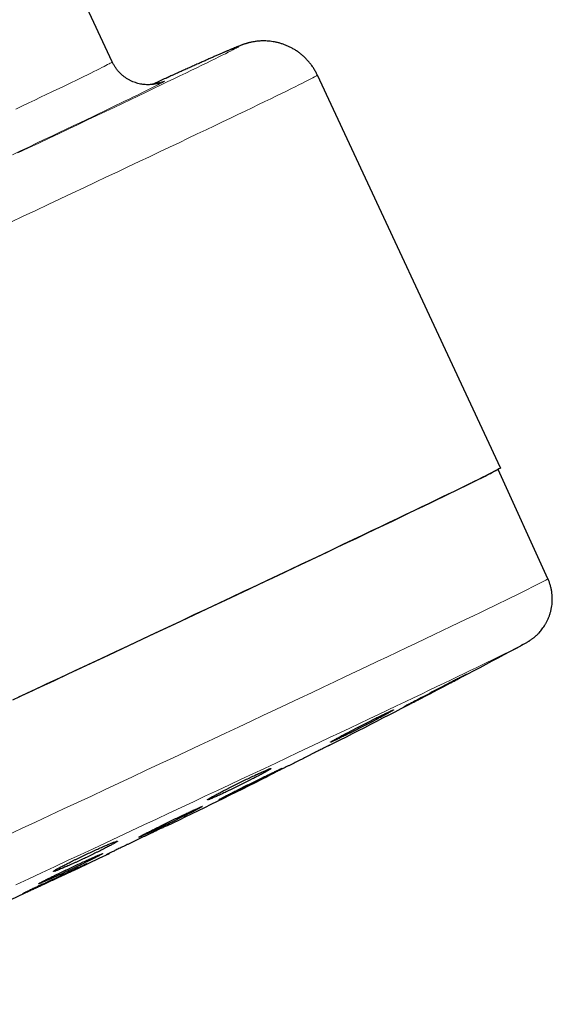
# Model space of a CAD drawing. Header units: millimetres. Extents: x 8 to 1010, y 12 to 2700.
# Tile 66 of 68: x 983 to 1010, y 2459 to 2509. Entities that reach past the tile are written whole.
import ezdxf

# ---------------------------------------------------------------- set-up
doc = ezdxf.new("R2010")
doc.units = ezdxf.units.MM

msp = doc.modelspace()

# ---------------------------------------------------------------- linework, layer by layer
at = {"color": 7, "linetype": 'Continuous', "lineweight": 30}
for p, q in [((988.095, 2506.799), (986.329, 2510.587)), ((1007.798, 2486.196), (998.501, 2506.134)), ((1010.198, 2480.57), (1007.671, 2486.114)), ((995.878, 2470.547), (995.914, 2470.504))]:
    msp.add_line(p, q, dxfattribs=at)
at = {"color": 8, "linetype": 'Continuous', "lineweight": 0}
msp.add_line((988.095, 2506.798), (988.095, 2506.799), dxfattribs=at)
at = {"color": 8, "linetype": 'Continuous', "lineweight": 0, "flags": 128}
for points in [[(983.309, 2502.182), (983.845, 2502.435), (984.371, 2502.684), (984.887, 2502.928), (985.393, 2503.167), (985.888, 2503.401), (986.373, 2503.631), (986.846, 2503.855), (987.307, 2504.074), (987.757, 2504.288), (988.194, 2504.496), (988.619, 2504.698), (989.031, 2504.894), (989.429, 2505.085), (989.815, 2505.269), (990.187, 2505.447), (990.545, 2505.618), (990.888, 2505.783), (991.218, 2505.942), (991.532, 2506.093), (991.832, 2506.238), (992.117, 2506.376), (992.387, 2506.507), (992.641, 2506.63), (992.88, 2506.747), (993.103, 2506.856), (993.31, 2506.958), (993.501, 2507.052), (993.676, 2507.139), (993.834, 2507.218), (993.977, 2507.29), (994.102, 2507.354), (994.211, 2507.41), (994.304, 2507.459), (994.379, 2507.5), (994.438, 2507.533), (994.48, 2507.558), (994.506, 2507.575), (994.514, 2507.585), (994.514, 2507.585)], [(983.207, 2504.409), (983.535, 2504.565), (983.854, 2504.717), (984.162, 2504.864), (984.46, 2505.007), (984.748, 2505.145), (985.025, 2505.277), (985.291, 2505.405), (985.545, 2505.527), (985.789, 2505.645), (986.021, 2505.757), (986.241, 2505.863), (986.45, 2505.964), (986.646, 2506.06), (986.831, 2506.15), (987.004, 2506.234), (987.164, 2506.313), (987.311, 2506.386), (987.447, 2506.453), (987.569, 2506.515), (987.679, 2506.57), (987.776, 2506.62), (987.861, 2506.663), (987.932, 2506.701), (987.991, 2506.733), (988.037, 2506.758), (988.069, 2506.778), (988.089, 2506.791), (988.095, 2506.798)], [(998.501, 2506.134), (998.501, 2506.134), (998.492, 2506.123), (998.464, 2506.104), (998.417, 2506.076), (998.351, 2506.039), (998.267, 2505.994), (998.165, 2505.94), (998.043, 2505.877), (997.904, 2505.806), (997.746, 2505.727), (997.57, 2505.639), (997.376, 2505.542), (997.164, 2505.437), (996.934, 2505.324), (996.686, 2505.203), (996.421, 2505.074), (996.139, 2504.936), (995.839, 2504.791), (995.523, 2504.638), (995.19, 2504.477), (994.84, 2504.309), (994.474, 2504.133), (994.093, 2503.95), (993.695, 2503.759), (993.282, 2503.562), (992.854, 2503.357), (992.411, 2503.146), (991.954, 2502.928), (991.482, 2502.703), (990.997, 2502.472), (990.498, 2502.235), (989.985, 2501.992), (989.46, 2501.743), (988.922, 2501.488), (988.372, 2501.228), (987.81, 2500.962), (987.237, 2500.691), (986.653, 2500.415), (986.058, 2500.134), (985.453, 2499.849), (984.838, 2499.559), (984.214, 2499.265), (983.581, 2498.967), (982.94, 2498.665)], [(990.753, 2505.831), (990.746, 2505.823), (990.724, 2505.808), (990.689, 2505.787), (990.639, 2505.759), (990.575, 2505.724), (990.496, 2505.683), (990.404, 2505.635), (990.298, 2505.581), (990.177, 2505.52), (990.043, 2505.453), (989.895, 2505.38), (989.733, 2505.3), (989.557, 2505.213), (989.369, 2505.121), (989.166, 2505.022), (988.951, 2504.918), (988.722, 2504.807), (988.481, 2504.69), (988.227, 2504.567), (987.96, 2504.439), (987.681, 2504.305), (987.39, 2504.165), (987.087, 2504.02), (986.772, 2503.869), (986.445, 2503.713), (986.108, 2503.552), (985.759, 2503.385), (985.399, 2503.214), (985.028, 2503.038), (984.648, 2502.857), (984.257, 2502.671), (983.856, 2502.481), (983.446, 2502.287), (983.026, 2502.088)], [(982.787, 2467.554), (983.498, 2467.885), (984.208, 2468.216), (984.917, 2468.547), (985.626, 2468.878), (986.332, 2469.208), (987.036, 2469.537), (987.738, 2469.865), (988.436, 2470.192), (989.13, 2470.517), (989.821, 2470.841), (990.506, 2471.162), (991.187, 2471.481), (991.862, 2471.798), (992.531, 2472.112), (993.194, 2472.423), (993.849, 2472.731), (994.497, 2473.036), (995.138, 2473.337), (995.77, 2473.634), (996.393, 2473.928), (997.007, 2474.218), (997.612, 2474.503), (998.207, 2474.783), (998.791, 2475.059), (999.364, 2475.33), (999.927, 2475.596), (1000.478, 2475.857), (1001.016, 2476.112), (1001.543, 2476.362), (1002.057, 2476.606), (1002.558, 2476.844), (1003.045, 2477.075), (1003.519, 2477.301), (1003.979, 2477.52), (1004.424, 2477.732), (1004.855, 2477.938), (1005.271, 2478.137), (1005.671, 2478.329), (1006.056, 2478.513), (1006.426, 2478.691), (1006.779, 2478.861), (1007.116, 2479.024), (1007.437, 2479.179), (1007.741, 2479.326), (1008.028, 2479.465), (1008.297, 2479.597), (1008.55, 2479.72), (1008.785, 2479.836), (1009.002, 2479.943), (1009.202, 2480.042), (1009.384, 2480.132), (1009.548, 2480.215), (1009.693, 2480.289), (1009.82, 2480.354), (1009.929, 2480.411), (1010.02, 2480.459), (1010.092, 2480.499), (1010.145, 2480.53), (1010.18, 2480.552), (1010.197, 2480.566), (1010.198, 2480.57)], [(1008.84, 2477.174), (1008.755, 2477.13), (1008.638, 2477.07), (1008.504, 2477.002), (1008.353, 2476.926), (1008.186, 2476.843), (1008.002, 2476.751), (1007.801, 2476.653), (1007.585, 2476.546), (1007.352, 2476.433), (1007.104, 2476.312), (1006.839, 2476.183), (1006.56, 2476.048), (1006.264, 2475.905), (1005.954, 2475.755), (1005.628, 2475.598), (1005.288, 2475.435), (1004.933, 2475.265), (1004.564, 2475.088), (1004.181, 2474.905), (1003.785, 2474.715), (1003.374, 2474.52), (1002.951, 2474.318), (1002.514, 2474.11), (1002.065, 2473.897), (1001.604, 2473.678), (1001.131, 2473.453), (1000.646, 2473.223), (1000.149, 2472.988), (999.642, 2472.748), (999.124, 2472.503), (998.596, 2472.253), (998.058, 2471.999), (997.51, 2471.74), (996.953, 2471.478), (996.387, 2471.211), (995.813, 2470.941), (995.231, 2470.667), (994.641, 2470.389), (994.044, 2470.108), (993.44, 2469.825), (992.83, 2469.538), (992.213, 2469.249), (991.591, 2468.957), (990.965, 2468.663), (990.333, 2468.367), (989.697, 2468.069), (989.057, 2467.77), (988.414, 2467.469), (987.768, 2467.167), (987.119, 2466.863), (986.469, 2466.559), (985.816, 2466.255), (985.163, 2465.95), (984.509, 2465.645), (983.854, 2465.339), (983.2, 2465.034)]]:
    msp.add_lwpolyline(points, dxfattribs=at)
at = {"color": 7, "linetype": 'Continuous', "lineweight": 30, "flags": 128}
for points in [[(1007.798, 2486.196), (1007.799, 2486.196), (1007.789, 2486.185), (1007.761, 2486.166), (1007.714, 2486.138), (1007.649, 2486.101), (1007.565, 2486.056), (1007.462, 2486.002), (1007.341, 2485.939), (1007.201, 2485.868), (1007.044, 2485.789), (1006.868, 2485.7), (1006.673, 2485.604), (1006.461, 2485.499), (1006.231, 2485.386), (1005.984, 2485.265), (1005.719, 2485.136), (1005.436, 2484.998), (1005.137, 2484.853), (1004.82, 2484.7), (1004.487, 2484.539), (1004.138, 2484.371), (1003.772, 2484.195), (1003.39, 2484.012), (1002.993, 2483.821), (1002.58, 2483.624), (1002.152, 2483.419), (1001.709, 2483.208), (1001.252, 2482.99), (1000.78, 2482.765), (1000.294, 2482.534), (999.795, 2482.297), (999.283, 2482.054), (998.758, 2481.805), (998.22, 2481.55), (997.67, 2481.289), (997.108, 2481.024), (996.535, 2480.753), (995.951, 2480.477), (995.356, 2480.196), (994.751, 2479.911), (994.136, 2479.621), (993.512, 2479.327), (992.879, 2479.029), (992.237, 2478.727), (991.588, 2478.421), (990.93, 2478.112), (990.266, 2477.8), (989.595, 2477.485), (988.917, 2477.167), (988.234, 2476.847), (987.546, 2476.524), (986.852, 2476.199), (986.155, 2475.873), (985.453, 2475.544), (984.748, 2475.215), (984.04, 2474.884), (983.33, 2474.552)], [(983.046, 2474.42), (983.754, 2474.751), (984.459, 2475.081), (985.162, 2475.409), (985.862, 2475.737), (986.557, 2476.062), (987.249, 2476.386), (987.936, 2476.708), (988.618, 2477.028), (989.294, 2477.345), (989.964, 2477.66), (990.628, 2477.972), (991.285, 2478.28), (991.934, 2478.585), (992.575, 2478.887), (993.209, 2479.185), (993.833, 2479.479), (994.448, 2479.769), (995.054, 2480.055), (995.65, 2480.336), (996.235, 2480.613), (996.81, 2480.884), (997.373, 2481.151), (997.925, 2481.412), (998.465, 2481.668), (998.992, 2481.918), (999.507, 2482.162), (1000.009, 2482.4), (1000.497, 2482.632), (1000.972, 2482.858), (1001.432, 2483.078), (1001.878, 2483.29), (1002.31, 2483.497), (1002.726, 2483.696), (1003.128, 2483.888), (1003.514, 2484.073), (1003.884, 2484.251), (1004.238, 2484.421), (1004.575, 2484.584), (1004.896, 2484.739), (1005.201, 2484.887), (1005.488, 2485.026), (1005.759, 2485.158), (1006.012, 2485.282), (1006.247, 2485.397), (1006.465, 2485.505), (1006.665, 2485.604), (1006.847, 2485.695), (1007.011, 2485.777), (1007.157, 2485.851), (1007.284, 2485.917), (1007.393, 2485.974), (1007.484, 2486.022), (1007.556, 2486.062), (1007.61, 2486.093), (1007.645, 2486.115), (1007.661, 2486.129), (1007.663, 2486.133)], [(1008.934, 2477.224), (1008.856, 2477.183), (1008.84, 2477.174)]]:
    msp.add_lwpolyline(points, dxfattribs=at)
at = {"color": 8, "linetype": 'Continuous', "lineweight": 0}
for centre, radius, start, end in [((1024.661, 2432.908), 80.533, 111.98395, 115.39537), ((991.019, 2504.664), 1.197, 102.8517, 116.7523)]:
    msp.add_arc(centre, radius, start, end, dxfattribs=at)
at = {"color": 7, "linetype": 'Continuous', "lineweight": 30}
for start, end in [(296.86302, 298.13715), (295.81608, 296.47225), (293.31895, 295.44615)]:
    msp.add_arc((773.116, 2918.121), 500, start, end, dxfattribs=at)
for points, knots in [([(998.5, 2506.134), (998.494, 2506.148), (998.463, 2506.218), (998.396, 2506.341), (998.301, 2506.5), (998.195, 2506.652), (998.082, 2506.796), (997.961, 2506.931), (997.833, 2507.058), (997.699, 2507.176), (997.559, 2507.286), (997.415, 2507.385), (997.266, 2507.476), (997.114, 2507.557), (996.959, 2507.628), (996.803, 2507.69), (996.646, 2507.742), (996.489, 2507.784), (996.333, 2507.818), (996.181, 2507.842), (996.034, 2507.858), (995.893, 2507.867), (995.762, 2507.869), (995.64, 2507.865), (995.529, 2507.858), (995.429, 2507.848), (995.339, 2507.836), (995.257, 2507.823), (995.183, 2507.809), (995.116, 2507.795), (995.053, 2507.78), (994.995, 2507.766), (994.941, 2507.751), (994.889, 2507.736), (994.839, 2507.72), (994.789, 2507.704), (994.739, 2507.687), (994.686, 2507.668), (994.627, 2507.647), (994.554, 2507.619), (994.463, 2507.583), (994.358, 2507.541), (994.243, 2507.493), (994.123, 2507.442), (993.994, 2507.388), (993.855, 2507.328), (993.71, 2507.265), (993.556, 2507.198), (993.394, 2507.127), (993.224, 2507.052), (993.044, 2506.972), (992.855, 2506.888), (992.657, 2506.8), (992.449, 2506.707), (992.232, 2506.61), (992.006, 2506.509), (991.771, 2506.403), (991.526, 2506.293), (991.273, 2506.179), (991.01, 2506.06), (990.739, 2505.938), (990.458, 2505.81), (990.252, 2505.717), (990.137, 2505.664), (990.121, 2505.657)], [0, 0, 0, 0, 0.0022375, 0.0116346, 0.0209594, 0.0302133, 0.0393974, 0.048512, 0.0575569, 0.0665314, 0.0754338, 0.084262, 0.0930125, 0.1016809, 0.1102607, 0.1187429, 0.1271146, 0.1353573, 0.143444, 0.1513359, 0.1589805, 0.1663138, 0.1732733, 0.1798194, 0.1859554, 0.1917317, 0.197235, 0.2025744, 0.207871, 0.2132405, 0.2187883, 0.2246592, 0.2310115, 0.2380283, 0.2459316, 0.2550049, 0.2656331, 0.2783781, 0.2941485, 0.3146645, 0.3443088, 0.379501, 0.4118977, 0.4423454, 0.4746182, 0.5055569, 0.5357207, 0.5654044, 0.5947669, 0.6239034, 0.6528747, 0.6817216, 0.7104729, 0.739149, 0.7677653, 0.7963331, 0.8248613, 0.8533567, 0.8818248, 0.9102698, 0.9386952, 0.9671039, 0.9954982, 1, 1, 1, 1]), ([(990.518, 2505.745), (990.518, 2505.745), (990.518, 2505.745), (990.51, 2505.742), (990.494, 2505.736), (990.472, 2505.729), (990.445, 2505.721), (990.412, 2505.712), (990.375, 2505.702), (990.332, 2505.692), (990.284, 2505.682), (990.229, 2505.672), (990.167, 2505.662), (990.096, 2505.654), (990.016, 2505.648), (989.926, 2505.644), (989.824, 2505.646), (989.712, 2505.653), (989.591, 2505.669), (989.464, 2505.693), (989.333, 2505.727), (989.203, 2505.771), (989.073, 2505.825), (988.946, 2505.889), (988.823, 2505.962), (988.705, 2506.044), (988.593, 2506.134), (988.488, 2506.233), (988.386, 2506.343), (988.291, 2506.464), (988.203, 2506.595), (988.138, 2506.707), (988.107, 2506.777), (988.096, 2506.799)], [0, 0, 0, 0, 0.040586, 0.095778, 0.142938, 0.183308, 0.218126, 0.248533, 0.275551, 0.30009, 0.322977, 0.344985, 0.366806, 0.388907, 0.411994, 0.436674, 0.463387, 0.492276, 0.523119, 0.555449, 0.588786, 0.622771, 0.65717, 0.691835, 0.726678, 0.761642, 0.796691, 0.831801, 0.866956, 0.905756, 0.944138, 0.982025, 1, 1, 1, 1]), ([(1008.942, 2477.229), (1008.961, 2477.239), (1009.004, 2477.263), (1009.064, 2477.296), (1009.123, 2477.33), (1009.173, 2477.359), (1009.217, 2477.387), (1009.261, 2477.415), (1009.305, 2477.444), (1009.349, 2477.475), (1009.395, 2477.508), (1009.443, 2477.544), (1009.494, 2477.584), (1009.548, 2477.629), (1009.605, 2477.68), (1009.667, 2477.738), (1009.733, 2477.805), (1009.803, 2477.881), (1009.876, 2477.969), (1009.952, 2478.069), (1010.028, 2478.18), (1010.102, 2478.303), (1010.172, 2478.435), (1010.235, 2478.575), (1010.29, 2478.721), (1010.336, 2478.872), (1010.373, 2479.027), (1010.401, 2479.185), (1010.418, 2479.344), (1010.425, 2479.506), (1010.421, 2479.667), (1010.407, 2479.834), (1010.38, 2480.005), (1010.341, 2480.178), (1010.289, 2480.345), (1010.241, 2480.476), (1010.206, 2480.549), (1010.197, 2480.569)], [0, 0, 0, 0, 0.06431, 0.147598, 0.209353, 0.254315, 0.291597, 0.322779, 0.349412, 0.372666, 0.393444, 0.412474, 0.430375, 0.447693, 0.464895, 0.4823, 0.500367, 0.519483, 0.539933, 0.561835, 0.585096, 0.609459, 0.634619, 0.660316, 0.686365, 0.712643, 0.739074, 0.765609, 0.792215, 0.818872, 0.845568, 0.872292, 0.901847, 0.931157, 0.960155, 0.988858, 1, 1, 1, 1]), ([(1006.061, 2475.708), (1006.062, 2475.709), (1006.066, 2475.712), (1006.051, 2475.705), (1006.02, 2475.69), (1005.965, 2475.662), (1005.89, 2475.624), (1005.801, 2475.579), (1005.693, 2475.524), (1005.568, 2475.459), (1005.433, 2475.39), (1005.283, 2475.312), (1005.123, 2475.229), (1004.956, 2475.142), (1004.782, 2475.052), (1004.604, 2474.959), (1004.424, 2474.865), (1004.245, 2474.771), (1004.069, 2474.68), (1003.897, 2474.589), (1003.733, 2474.503), (1003.579, 2474.422), (1003.434, 2474.346), (1003.303, 2474.277), (1003.19, 2474.216), (1003.088, 2474.163), (1003.006, 2474.119), (1002.945, 2474.085), (1002.899, 2474.06), (1002.875, 2474.046), (1002.875, 2474.046), (1002.875, 2474.045)], [0, 0, 0, 0, 0.016475, 0.043673, 0.070872, 0.123643, 0.150819, 0.177994, 0.230759, 0.25793, 0.285101, 0.337897, 0.365083, 0.39227, 0.445122, 0.472338, 0.499553, 0.552462, 0.579707, 0.606952, 0.659892, 0.687155, 0.714418, 0.767351, 0.794611, 0.821871, 0.874762, 0.902001, 0.92924, 0.982071, 1, 1, 1, 1]), ([(1003.215, 2474.216), (1003.272, 2474.245), (1003.36, 2474.291), (1003.499, 2474.362), (1003.646, 2474.438), (1003.805, 2474.521), (1003.973, 2474.608), (1004.146, 2474.698), (1004.324, 2474.791), (1004.504, 2474.884), (1004.683, 2474.978), (1004.86, 2475.071), (1005.031, 2475.16), (1005.196, 2475.247), (1005.352, 2475.329), (1005.495, 2475.404), (1005.628, 2475.474), (1005.745, 2475.536), (1005.843, 2475.589), (1005.928, 2475.634), (1005.993, 2475.669), (1006.036, 2475.693), (1006.049, 2475.701), (1006.055, 2475.704)], [0, 0, 0, 0, 0.070291, 0.106489, 0.142687, 0.212978, 0.249173, 0.285369, 0.35573, 0.391963, 0.428195, 0.498624, 0.534893, 0.571161, 0.641618, 0.677902, 0.714185, 0.784617, 0.820888, 0.85716, 0.927524, 0.963762, 1, 1, 1, 1]), ([(999.517, 2472.421), (999.575, 2472.45), (999.665, 2472.493), (999.805, 2472.561), (999.954, 2472.634), (1000.115, 2472.714), (1000.284, 2472.799), (1000.458, 2472.887), (1000.637, 2472.978), (1000.817, 2473.07), (1000.997, 2473.162), (1001.174, 2473.254), (1001.344, 2473.343), (1001.51, 2473.429), (1001.665, 2473.511), (1001.807, 2473.587), (1001.939, 2473.657), (1002.055, 2473.72), (1002.152, 2473.774), (1002.236, 2473.822), (1002.299, 2473.859), (1002.34, 2473.884), (1002.367, 2473.903), (1002.37, 2473.909), (1002.351, 2473.904), (1002.316, 2473.892), (1002.259, 2473.867), (1002.182, 2473.832), (1002.091, 2473.79), (1001.981, 2473.737), (1001.854, 2473.676), (1001.716, 2473.609), (1001.565, 2473.534), (1001.403, 2473.454), (1001.235, 2473.369), (1001.059, 2473.281), (1000.881, 2473.19), (1000.701, 2473.098), (1000.52, 2473.006), (1000.345, 2472.915), (1000.173, 2472.825), (1000.009, 2472.739), (999.856, 2472.659), (999.712, 2472.582), (999.582, 2472.512), (999.469, 2472.451), (999.369, 2472.395), (999.288, 2472.35), (999.229, 2472.314), (999.184, 2472.287), (999.162, 2472.27), (999.162, 2472.266), (999.178, 2472.269), (999.216, 2472.283), (999.276, 2472.31), (999.337, 2472.337), (999.415, 2472.373), (999.483, 2472.405), (999.517, 2472.421)], [0, 0, 0, 0, 0.0264096, 0.0400098, 0.05361, 0.0800195, 0.0936192, 0.1072188, 0.1336454, 0.1472534, 0.1608615, 0.1873171, 0.2009401, 0.2145632, 0.2410458, 0.2546831, 0.2683205, 0.2948161, 0.3084607, 0.3221053, 0.3485944, 0.3622361, 0.3758778, 0.4023434, 0.4159732, 0.4296031, 0.4560388, 0.4696531, 0.4832673, 0.5096798, 0.5232816, 0.5368834, 0.5632894, 0.5768873, 0.5904852, 0.6169044, 0.6305087, 0.644113, 0.6705592, 0.6841773, 0.6977954, 0.7242707, 0.737904, 0.7515374, 0.778031, 0.7916744, 0.8053178, 0.8318109, 0.8454547, 0.8590984, 0.8855726, 0.8992068, 0.9128411, 0.939286, 0.9529051, 0.9665242, 0.9831691, 1, 1, 1, 1]), ([(999.126, 2472.118), (999.128, 2472.118), (999.131, 2472.12), (999.116, 2472.113), (999.085, 2472.097), (999.029, 2472.07), (998.953, 2472.032), (998.864, 2471.987), (998.754, 2471.932), (998.628, 2471.869), (998.492, 2471.801), (998.341, 2471.725), (998.179, 2471.644), (998.011, 2471.559), (997.835, 2471.471), (997.655, 2471.381), (997.474, 2471.29), (997.293, 2471.199), (997.116, 2471.11), (996.943, 2471.023), (996.778, 2470.94), (996.623, 2470.862), (996.478, 2470.789), (996.346, 2470.723), (996.232, 2470.665), (996.13, 2470.614), (996.047, 2470.572), (995.986, 2470.541), (995.939, 2470.517), (995.915, 2470.505), (995.915, 2470.505), (995.916, 2470.505)], [0, 0, 0, 0, 0.017052, 0.044282, 0.071511, 0.124369, 0.151589, 0.178809, 0.231664, 0.258882, 0.2861, 0.338969, 0.366194, 0.393419, 0.446311, 0.473548, 0.500785, 0.553702, 0.580951, 0.608201, 0.66113, 0.688387, 0.715645, 0.768571, 0.795827, 0.823083, 0.875991, 0.903237, 0.930484, 0.983367, 1, 1, 1, 1]), ([(993.291, 2469.479), (993.351, 2469.506), (993.441, 2469.547), (993.584, 2469.612), (993.734, 2469.682), (993.897, 2469.759), (994.068, 2469.841), (994.244, 2469.926), (994.425, 2470.014), (994.606, 2470.104), (994.786, 2470.193), (994.964, 2470.283), (995.135, 2470.37), (995.301, 2470.455), (995.456, 2470.535), (995.598, 2470.61), (995.729, 2470.68), (995.845, 2470.743), (995.941, 2470.797), (996.024, 2470.844), (996.086, 2470.882), (996.126, 2470.909), (996.15, 2470.929), (996.152, 2470.937), (996.131, 2470.934), (996.095, 2470.924), (996.036, 2470.902), (995.956, 2470.87), (995.863, 2470.83), (995.751, 2470.78), (995.622, 2470.722), (995.482, 2470.658), (995.329, 2470.586), (995.165, 2470.509), (994.995, 2470.428), (994.818, 2470.342), (994.638, 2470.254), (994.456, 2470.164), (994.275, 2470.074), (994.099, 2469.985), (993.927, 2469.898), (993.762, 2469.814), (993.61, 2469.734), (993.466, 2469.659), (993.336, 2469.589), (993.224, 2469.528), (993.125, 2469.473), (993.045, 2469.427), (992.987, 2469.391), (992.943, 2469.362), (992.922, 2469.344), (992.924, 2469.337), (992.942, 2469.338), (992.982, 2469.351), (993.044, 2469.374), (993.107, 2469.4), (993.187, 2469.433), (993.256, 2469.464), (993.291, 2469.479)], [0, 0, 0, 0, 0.026409, 0.040009, 0.053609, 0.080018, 0.093618, 0.107218, 0.133625, 0.147224, 0.160822, 0.187245, 0.200851, 0.214457, 0.240908, 0.254529, 0.268149, 0.294628, 0.308264, 0.321899, 0.348394, 0.362038, 0.375683, 0.402174, 0.415817, 0.429459, 0.455929, 0.469561, 0.483193, 0.509634, 0.52325, 0.536867, 0.563282, 0.576885, 0.590488, 0.616894, 0.630492, 0.64409, 0.670506, 0.684108, 0.697711, 0.724153, 0.737769, 0.751384, 0.777856, 0.791487, 0.805118, 0.83161, 0.845252, 0.858895, 0.885389, 0.899034, 0.912678, 0.939156, 0.952792, 0.966428, 0.983121, 1, 1, 1, 1]), ([(993.85, 2469.507), (993.909, 2469.536), (993.999, 2469.578), (994.139, 2469.646), (994.289, 2469.719), (994.45, 2469.798), (994.621, 2469.881), (994.795, 2469.967), (994.976, 2470.056), (995.157, 2470.146), (995.338, 2470.236), (995.517, 2470.325), (995.689, 2470.411), (995.855, 2470.494), (996.012, 2470.573), (996.155, 2470.646), (996.288, 2470.714), (996.406, 2470.774), (996.504, 2470.825), (996.589, 2470.869), (996.653, 2470.904), (996.696, 2470.927), (996.723, 2470.943), (996.727, 2470.948), (996.708, 2470.941), (996.675, 2470.927), (996.618, 2470.902), (996.541, 2470.866), (996.45, 2470.823), (996.34, 2470.771), (996.213, 2470.71), (996.075, 2470.643), (995.923, 2470.569), (995.76, 2470.49), (995.591, 2470.407), (995.415, 2470.32), (995.235, 2470.231), (995.053, 2470.141), (994.872, 2470.051), (994.695, 2469.963), (994.522, 2469.877), (994.356, 2469.793), (994.202, 2469.716), (994.057, 2469.642), (993.925, 2469.575), (993.812, 2469.517), (993.71, 2469.464), (993.628, 2469.421), (993.568, 2469.389), (993.522, 2469.363), (993.498, 2469.349), (993.498, 2469.346), (993.513, 2469.351), (993.551, 2469.367), (993.61, 2469.394), (993.671, 2469.422), (993.748, 2469.459), (993.816, 2469.491), (993.85, 2469.507)], [0, 0, 0, 0, 0.026433, 0.040046, 0.053658, 0.080091, 0.093704, 0.107316, 0.133756, 0.147372, 0.160988, 0.187441, 0.201063, 0.214685, 0.241149, 0.254777, 0.268405, 0.294875, 0.308506, 0.322137, 0.348604, 0.362234, 0.375864, 0.402321, 0.415946, 0.429571, 0.456016, 0.469634, 0.483252, 0.509687, 0.5233, 0.536913, 0.563345, 0.576956, 0.590568, 0.617005, 0.630619, 0.644233, 0.670682, 0.684302, 0.697922, 0.724383, 0.73801, 0.751636, 0.778105, 0.791736, 0.805366, 0.831835, 0.845466, 0.859097, 0.885558, 0.899184, 0.912811, 0.939259, 0.95288, 0.9665, 0.983157, 1, 1, 1, 1]), ([(989.796, 2467.592), (989.856, 2467.619), (989.946, 2467.66), (990.088, 2467.726), (990.238, 2467.796), (990.401, 2467.873), (990.572, 2467.955), (990.748, 2468.039), (990.929, 2468.126), (991.111, 2468.214), (991.293, 2468.302), (991.472, 2468.39), (991.644, 2468.475), (991.811, 2468.557), (991.968, 2468.635), (992.112, 2468.707), (992.245, 2468.775), (992.362, 2468.835), (992.46, 2468.886), (992.545, 2468.931), (992.609, 2468.966), (992.65, 2468.99), (992.677, 2469.008), (992.68, 2469.014), (992.661, 2469.009), (992.626, 2468.996), (992.569, 2468.972), (992.491, 2468.938), (992.399, 2468.898), (992.287, 2468.847), (992.159, 2468.788), (992.02, 2468.724), (991.867, 2468.652), (991.703, 2468.574), (991.533, 2468.494), (991.355, 2468.409), (991.174, 2468.322), (990.992, 2468.234), (990.81, 2468.145), (990.633, 2468.058), (990.459, 2467.973), (990.293, 2467.891), (990.139, 2467.813), (989.993, 2467.74), (989.862, 2467.674), (989.749, 2467.615), (989.647, 2467.563), (989.566, 2467.519), (989.506, 2467.486), (989.46, 2467.46), (989.438, 2467.445), (989.438, 2467.44), (989.454, 2467.444), (989.492, 2467.458), (989.553, 2467.483), (989.614, 2467.51), (989.693, 2467.545), (989.762, 2467.576), (989.796, 2467.592)], [0, 0, 0, 0, 0.026433, 0.040046, 0.053658, 0.080091, 0.093703, 0.107316, 0.133748, 0.147359, 0.160971, 0.18741, 0.201025, 0.21464, 0.24109, 0.254711, 0.268332, 0.294795, 0.308422, 0.32205, 0.348519, 0.36215, 0.375781, 0.402249, 0.415879, 0.42951, 0.455969, 0.469595, 0.483221, 0.509667, 0.523287, 0.536906, 0.563342, 0.576955, 0.590569, 0.617001, 0.630612, 0.644224, 0.67066, 0.684273, 0.697886, 0.724333, 0.737952, 0.751571, 0.77803, 0.791656, 0.805281, 0.83175, 0.84538, 0.85901, 0.885479, 0.89911, 0.912742, 0.939204, 0.952832, 0.966459, 0.983136, 1, 1, 1, 1]), ([(991.021, 2468.103), (991.023, 2468.103), (991.027, 2468.105), (991.011, 2468.098), (990.979, 2468.083), (990.923, 2468.057), (990.846, 2468.02), (990.755, 2467.977), (990.645, 2467.924), (990.517, 2467.863), (990.379, 2467.797), (990.226, 2467.724), (990.063, 2467.646), (989.893, 2467.564), (989.715, 2467.479), (989.534, 2467.392), (989.351, 2467.304), (989.168, 2467.217), (988.99, 2467.131), (988.815, 2467.047), (988.648, 2466.967), (988.492, 2466.892), (988.345, 2466.821), (988.212, 2466.757), (988.097, 2466.702), (987.994, 2466.652), (987.911, 2466.612), (987.849, 2466.582), (987.803, 2466.559), (987.778, 2466.547), (987.779, 2466.547), (987.779, 2466.547)], [0, 0, 0, 0, 0.017308, 0.044545, 0.071782, 0.124667, 0.151902, 0.179136, 0.232017, 0.259249, 0.286481, 0.339361, 0.366592, 0.393823, 0.446705, 0.473938, 0.501171, 0.554058, 0.581293, 0.608528, 0.66142, 0.688658, 0.715896, 0.768791, 0.796031, 0.82327, 0.876166, 0.903406, 0.930645, 0.983537, 1, 1, 1, 1]), ([(985.53, 2465.856), (985.594, 2465.883), (985.69, 2465.924), (985.84, 2465.989), (985.996, 2466.058), (986.164, 2466.134), (986.34, 2466.215), (986.519, 2466.297), (986.702, 2466.383), (986.884, 2466.47), (987.065, 2466.556), (987.243, 2466.642), (987.412, 2466.726), (987.575, 2466.806), (987.726, 2466.883), (987.863, 2466.953), (987.989, 2467.019), (988.099, 2467.078), (988.188, 2467.128), (988.263, 2467.171), (988.317, 2467.205), (988.349, 2467.229), (988.365, 2467.245), (988.358, 2467.25), (988.328, 2467.245), (988.282, 2467.232), (988.215, 2467.208), (988.127, 2467.174), (988.025, 2467.134), (987.905, 2467.083), (987.768, 2467.025), (987.622, 2466.961), (987.463, 2466.89), (987.294, 2466.814), (987.119, 2466.734), (986.939, 2466.65), (986.756, 2466.565), (986.574, 2466.478), (986.392, 2466.391), (986.217, 2466.306), (986.046, 2466.222), (985.885, 2466.142), (985.736, 2466.067), (985.596, 2465.995), (985.472, 2465.93), (985.367, 2465.873), (985.274, 2465.822), (985.202, 2465.78), (985.152, 2465.748), (985.117, 2465.722), (985.104, 2465.708), (985.115, 2465.704), (985.142, 2465.708), (985.191, 2465.723), (985.262, 2465.748), (985.331, 2465.775), (985.419, 2465.809), (985.493, 2465.84), (985.53, 2465.856)], [0, 0, 0, 0, 0.026429, 0.040039, 0.05365, 0.080079, 0.09369, 0.107301, 0.133711, 0.147312, 0.160913, 0.187319, 0.200918, 0.214516, 0.240938, 0.254544, 0.26815, 0.2946, 0.30822, 0.32184, 0.348319, 0.361954, 0.375589, 0.402084, 0.415728, 0.429372, 0.455864, 0.469506, 0.483149, 0.50962, 0.523253, 0.536885, 0.563326, 0.576943, 0.59056, 0.616976, 0.630579, 0.644183, 0.670588, 0.684186, 0.697784, 0.724199, 0.737802, 0.751404, 0.777845, 0.791461, 0.805076, 0.831546, 0.845177, 0.858808, 0.8853, 0.898942, 0.912584, 0.939079, 0.952723, 0.966368, 0.98309, 1, 1, 1, 1]), ([(984.714, 2465.22), (984.774, 2465.247), (984.865, 2465.287), (985.008, 2465.351), (985.16, 2465.419), (985.324, 2465.494), (985.496, 2465.573), (985.673, 2465.655), (985.855, 2465.74), (986.038, 2465.826), (986.221, 2465.912), (986.401, 2465.998), (986.574, 2466.081), (986.741, 2466.162), (986.899, 2466.239), (987.043, 2466.31), (987.176, 2466.376), (987.293, 2466.435), (987.392, 2466.486), (987.476, 2466.53), (987.54, 2466.565), (987.581, 2466.589), (987.608, 2466.607), (987.611, 2466.613), (987.591, 2466.609), (987.555, 2466.597), (987.497, 2466.575), (987.418, 2466.542), (987.325, 2466.503), (987.213, 2466.454), (987.083, 2466.397), (986.943, 2466.334), (986.789, 2466.265), (986.624, 2466.189), (986.453, 2466.111), (986.274, 2466.028), (986.092, 2465.943), (985.909, 2465.857), (985.726, 2465.77), (985.548, 2465.685), (985.374, 2465.602), (985.207, 2465.521), (985.052, 2465.446), (984.906, 2465.374), (984.775, 2465.308), (984.661, 2465.251), (984.56, 2465.199), (984.478, 2465.156), (984.418, 2465.123), (984.373, 2465.097), (984.351, 2465.081), (984.352, 2465.076), (984.368, 2465.079), (984.407, 2465.092), (984.468, 2465.116), (984.531, 2465.142), (984.61, 2465.175), (984.68, 2465.205), (984.714, 2465.22)], [0, 0, 0, 0, 0.026443, 0.040061, 0.053678, 0.080122, 0.093739, 0.107357, 0.133792, 0.147405, 0.161018, 0.18745, 0.201061, 0.214673, 0.24111, 0.254724, 0.268338, 0.294787, 0.308407, 0.322027, 0.348488, 0.362114, 0.37574, 0.402209, 0.41584, 0.429471, 0.455939, 0.46957, 0.483201, 0.509662, 0.523289, 0.536916, 0.563364, 0.576984, 0.590605, 0.617042, 0.630657, 0.644271, 0.670703, 0.684314, 0.697926, 0.72436, 0.737973, 0.751586, 0.778031, 0.791649, 0.805267, 0.831724, 0.845349, 0.858973, 0.88544, 0.89907, 0.9127, 0.939169, 0.952801, 0.966432, 0.983123, 1, 1, 1, 1]), ([(986.795, 2466.093), (986.797, 2466.094), (986.8, 2466.096), (986.785, 2466.09), (986.752, 2466.076), (986.695, 2466.051), (986.618, 2466.016), (986.526, 2465.974), (986.415, 2465.923), (986.286, 2465.864), (986.147, 2465.8), (985.993, 2465.729), (985.829, 2465.653), (985.658, 2465.573), (985.479, 2465.49), (985.297, 2465.405), (985.114, 2465.319), (984.93, 2465.233), (984.751, 2465.149), (984.576, 2465.066), (984.408, 2464.987), (984.252, 2464.913), (984.104, 2464.843), (983.971, 2464.78), (983.856, 2464.724), (983.753, 2464.675), (983.67, 2464.635), (983.608, 2464.604), (983.562, 2464.581), (983.538, 2464.568), (983.539, 2464.568), (983.539, 2464.568)], [0, 0, 0, 0, 0.017724, 0.044939, 0.072154, 0.125003, 0.152218, 0.179433, 0.232278, 0.259492, 0.286705, 0.339545, 0.366756, 0.393967, 0.446801, 0.47401, 0.501218, 0.55405, 0.581257, 0.608464, 0.661298, 0.688506, 0.715713, 0.768551, 0.795761, 0.822971, 0.875814, 0.903026, 0.930239, 0.983087, 1, 1, 1, 1]), ([(983.891, 2464.724), (983.951, 2464.752), (984.041, 2464.793), (984.183, 2464.859), (984.334, 2464.928), (984.497, 2465.004), (984.67, 2465.084), (984.846, 2465.167), (985.029, 2465.252), (985.212, 2465.338), (985.395, 2465.424), (985.576, 2465.509), (985.75, 2465.591), (985.919, 2465.67), (986.078, 2465.745), (986.223, 2465.814), (986.358, 2465.879), (986.477, 2465.935), (986.576, 2465.983), (986.663, 2466.025), (986.728, 2466.057), (986.772, 2466.079), (986.784, 2466.086), (986.791, 2466.089)], [0, 0, 0, 0, 0.070375, 0.106617, 0.142858, 0.213233, 0.249475, 0.285716, 0.356086, 0.392325, 0.428564, 0.498933, 0.53517, 0.571408, 0.64178, 0.678019, 0.714258, 0.784637, 0.820879, 0.857122, 0.927508, 0.963754, 1, 1, 1, 1]), ([(983.63, 2464.606), (983.637, 2464.609), (983.658, 2464.618), (983.71, 2464.642), (983.788, 2464.677), (983.857, 2464.709), (983.891, 2464.724)], [0, 0, 0, 0, 0.114083, 0.370049, 0.683275, 1, 1, 1, 1])]:
    msp.add_open_spline(points, degree=3, knots=knots, dxfattribs=at)

doc.saveas('drawing.dxf')
